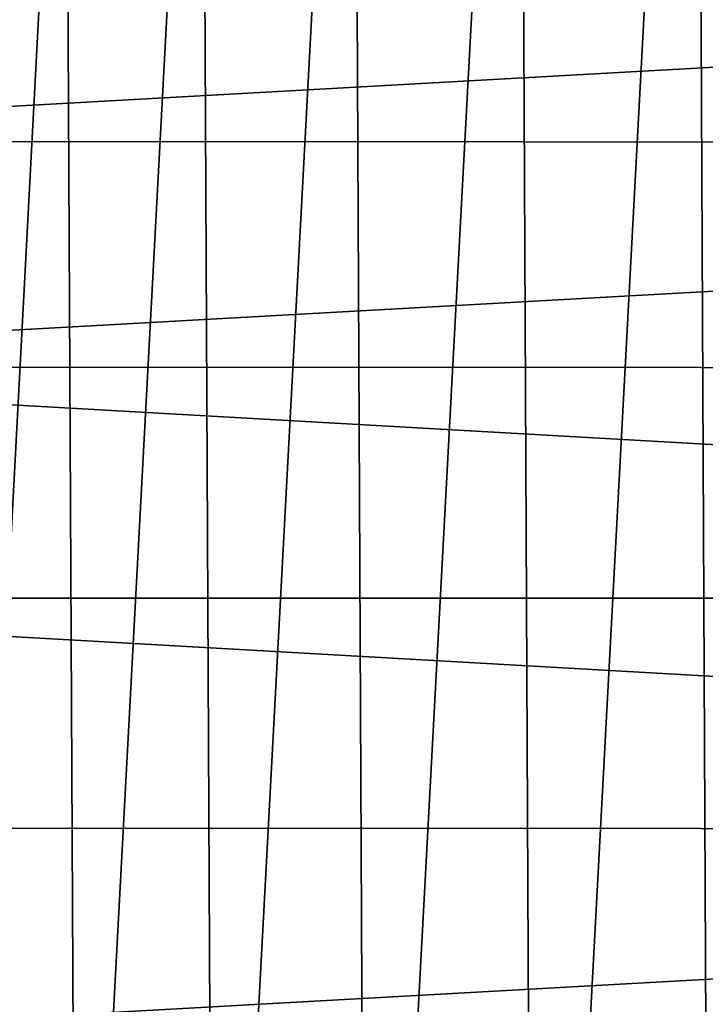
# Model space of a CAD drawing. Header units: metres. Extents: x -24 to 24, y -207 to 24.
# Tile 38 of 59: x -16 to -8, y -5 to 7. Entities that reach past the tile are written whole.
import ezdxf

# ---------------------------------------------------------------- set-up
doc = ezdxf.new("R2010")
doc.units = ezdxf.units.M
doc.layers.add('solid_12421093', color=7, linetype='CONTINUOUS')

msp = doc.modelspace()

# ---------------------------------------------------------------- linework, layer by layer
at = {"layer": 'solid_12421093'}
for points in [[(-7.8268, -18.438597, 325.9617), (-5.796254, 19.173573, 325.979004), (-7.995856, 18.367764, 325.960052)], [(-9.912655, -17.410715, 325.938599), (-7.995856, 18.367764, 325.960052), (-10.076229, 17.31554, 325.936554)], [(-7.8268, -18.438597, 325.9617), (-7.995856, 18.367764, 325.960052), (-9.912655, -17.410715, 325.938599)], [(-11.873209, -16.139254, 325.911896), (-10.076229, 17.31554, 325.936554), (-12.028218, 16.025164, 325.909576)], [(-9.912655, -17.410715, 325.938599), (-10.076229, 17.31554, 325.936554), (-11.873209, -16.139254, 325.911896)], [(-13.6658, -14.656602, 325.88327), (-12.028218, 16.025164, 325.909576), (-13.809554, 14.520277, 325.880798)], [(-11.873209, -16.139254, 325.911896), (-12.028218, 16.025164, 325.909576), (-13.6658, -14.656602, 325.88327)], [(-15.279022, -12.968705, 325.854095), (-13.809554, 14.520277, 325.880798), (-15.408049, 12.816936, 325.851593)], [(-13.6658, -14.656602, 325.88327), (-13.809554, 14.520277, 325.880798), (-15.279022, -12.968705, 325.854095)], [(-16.678631, -11.116973, 325.826111), (-15.408049, 12.816936, 325.851593), (-16.794199, 10.94017, 325.8237)], [(-15.279022, -12.968705, 325.854095), (-15.408049, 12.816936, 325.851593), (-16.678631, -11.116973, 325.826111)], [(22.649946, 7.93239, -4), (-23.392511, 5.364954, -4), (-22.635849, 7.97191, -4)], [(23.398376, 5.339491, -4), (-23.392511, 5.364954, -4), (22.649946, 7.93239, -4)], [(23.398376, 5.339491, -4), (-23.845577, 2.712682, -4), (-23.392511, 5.364954, -4)], [(23.846842, 2.700126, -4), (-23.845577, 2.712682, -4), (23.398376, 5.339491, -4)], [(-23.845577, 2.712682, -4), (24, 0, -4), (-24, 0, -4)], [(23.846842, 2.700126, -4), (24, 0, -4), (-23.845577, 2.712682, -4)], [(-24, 0, -4), (24, 0, -4), (23.845577, -2.712682, -4)], [(-24, 0, -4), (23.845577, -2.712682, -4), (-23.846842, -2.700126, -4)], [(-23.846842, -2.700126, -4), (23.845577, -2.712682, -4), (-23.398376, -5.339491, -4)], [(-23.398376, -5.339491, -4), (23.845577, -2.712682, -4), (23.392511, -5.364954, -4)]]:
    msp.add_3dface(points, dxfattribs=at)

doc.saveas('drawing.dxf')
